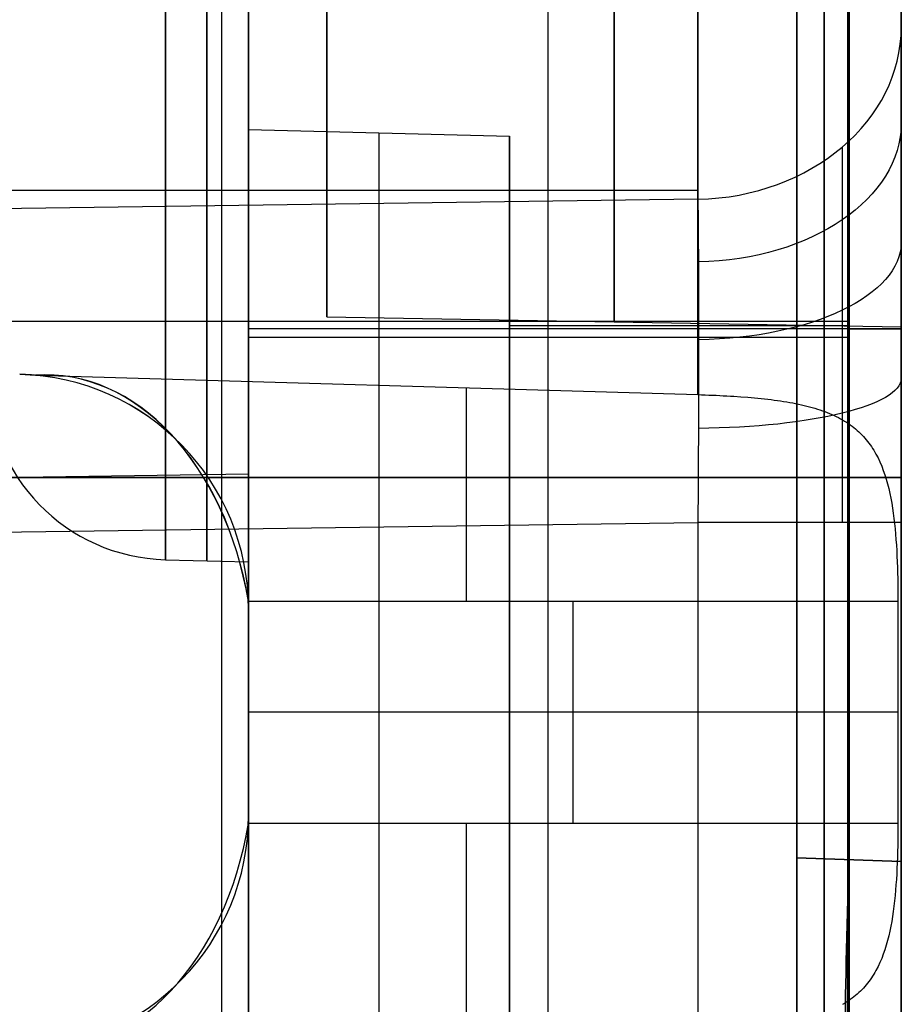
# Model space of a CAD drawing. Extents: x -8 to 8, y 0 to 107.
# Tile 248 of 256: x 4.95 to 8.33, y 85.95 to 89.72. Entities that reach past the tile are written whole.
import ezdxf

# ---------------------------------------------------------------- set-up
doc = ezdxf.new("R2010")
doc.units = 0
doc.layers.add('COUPLER_CASE', color=7, linetype='CONTINUOUS')

msp = doc.modelspace()

# ---------------------------------------------------------------- linework, layer by layer
at = {"layer": 'COUPLER_CASE', "color": 9}
for p, q in [((5.8272, 100.3538, 75.3348), (5.8272, 39.6016, 75.3348)), ((8.3272, 100.3033, 139.111), (8.3272, 42.8092, 139.111)), ((7.9272, 97.4851, 88.5801), (7.9272, 85.5131, 88.5801)), ((8.1272, 86.5055, 70.0871), (8.1272, 96.4927, 70.0871)), ((8.1272, 86.5055, 107.0731), (8.1272, 96.4927, 107.0731)), ((8.3272, 96.4997, 70.0801), (8.3272, 86.4985, 70.0801)), ((8.3272, 86.4985, 107.0801), (8.3272, 96.4997, 107.0801)), ((7.9272, 86.5125, 70.0941), (7.9272, 96.4858, 70.0941)), ((7.9272, 96.4858, 107.0662), (7.9272, 86.5125, 107.0662)), ((5.8272, 95.3219, 123.2043), (5.8272, 80.6149, 123.2043)), ((5.8272, 80.6149, 133.3827), (5.8272, 95.3219, 133.3827)), ((8.0324, 95.309, 124.2721), (8.0324, 80.6278, 124.2721)), ((8.0324, 80.6278, 132.3148), (8.0324, 95.309, 132.3148)), ((8.3272, 80.6278, 132.6148), (8.3272, 95.309, 132.6148)), ((8.3272, 95.309, 123.9722), (8.3272, 80.6278, 123.9722)), ((5.8272, 92.9534, 134.7656), (5.8272, 84.1223, 134.7656)), ((6.9746, 84.1523, 134.7957), (6.9746, 92.9234, 134.7957)), ((8.1219, 92.8933, 134.8257), (8.1219, 84.1824, 134.8257)), ((8.1219, 84.1824, 137.6365), (8.1219, 92.8933, 137.6365)), ((8.1272, 84.1824, 134.8258), (8.1272, 92.8933, 134.8258)), ((8.1272, 92.8933, 137.6364), (8.1272, 84.1824, 137.6364)), ((8.3272, 84.1824, 137.8364), (8.3272, 92.8933, 137.8364)), ((8.3272, 92.8933, 134.6258), (8.3272, 84.1824, 134.6258)), ((5.8272, 92.8034, 13.6227), (5.8272, 87.9825, 13.6227)), ((5.8272, 89.3019, 16.2536), (5.8272, 92.8034, 16.2536)), ((6.9746, 84.3023, 16.2236), (6.9746, 92.7734, 16.2236)), ((8.1219, 84.3324, 16.1935), (8.1219, 92.7433, 16.1935)), ((8.1219, 92.7433, 13.6828), (8.1219, 84.3324, 13.6828)), ((8.1272, 92.7433, 16.1934), (8.1272, 84.3324, 16.1934)), ((8.1272, 84.3324, 13.6828), (8.1272, 92.7433, 13.6828)), ((8.3272, 92.7433, 13.4828), (8.3272, 84.3324, 13.4828)), ((8.3272, 84.3324, 16.3934), (8.3272, 92.7433, 16.3934)), ((8.3272, 89.6945, 11.057), (8.3272, 92.4518, 7.0254)), ((7.5481, 91.7917, 6.574), (7.5481, 89.0344, 10.6055)), ((5.7246, 87.8818, 137.6993), (5.7246, 90.2579, 137.6993)), ((6.1272, 89.9096, 110.5517), (6.1272, 88.5842, 110.5517)), ((6.1272, 89.9096, 66.5012), (6.1272, 88.5842, 66.5012)), ((7.5481, 88.2862, 139.9107), (7.5481, 89.8535, 139.9107)), ((5.8272, 89.3019, 16.3881), (5.8272, 89.3019, 16.2536)), ((5.8272, 33.3622, 16.3881), (5.8272, 89.3019, 16.3881)), ((5.8272, 89.3019, 16.2536), (6.8272, 89.2757, 16.2274)), ((5.8272, 89.3019, 16.3881), (6.8272, 89.2757, 16.362)), ((5.8272, 89.3019, 16.3078), (6.8272, 89.2757, 16.3078)), ((6.3272, 89.2888, 16.375), (6.3272, 89.2888, 16.2405)), ((6.3272, 33.3491, 16.375), (6.3272, 89.2888, 16.375)), ((6.8272, 89.2757, 16.2274), (6.8272, 84.2985, 16.2274)), ((6.8272, 89.2757, 16.362), (6.8272, 89.2757, 16.2274)), ((6.8272, 33.336, 16.362), (6.8272, 89.2757, 16.362)), ((-0.0178, 89.0698, 140.1088), (7.5481, 89.0698, 139.9107)), ((7.5481, 89.0344, 10.6055), (-0.0178, 88.9298, 10.4074)), ((6.1272, 88.5842, 66.5012), (8.3272, 88.5458, 66.5012)), ((6.1272, 88.5842, 110.5517), (8.3272, 88.5458, 110.5517)), ((3.3272, 88.567, 137.762), (8.1219, 88.567, 137.6365)), ((8.1219, 88.5379, 134.8257), (5.8272, 88.5379, 134.7656)), ((6.8272, 88.551, 16.2274), (8.1219, 88.551, 16.1935)), ((8.1219, 88.5051, 13.6828), (5.8272, 88.5051, 13.6227)), ((4.9507, 88.3642, 139.9787), (5.011, 88.3606, 139.9772)), ((5.011, 88.3606, 139.9772), (7.5481, 88.2862, 139.9107)), ((7.5481, 88.2862, 139.9107), (7.5622, 88.2858, 139.9102)), ((7.5622, 88.2858, 139.9102), (7.5763, 88.2853, 139.9095)), ((7.5763, 88.2853, 139.9095), (7.5903, 88.2848, 139.9085)), ((7.5903, 88.2848, 139.9085), (7.6042, 88.2842, 139.9073)), ((7.6042, 88.2842, 139.9073), (7.6181, 88.2836, 139.9058)), ((7.6181, 88.2836, 139.9058), (7.6319, 88.283, 139.9041)), ((7.6319, 88.283, 139.9041), (7.6456, 88.2823, 139.9021)), ((7.6456, 88.2823, 139.9021), (7.6593, 88.2815, 139.9)), ((7.6593, 88.2815, 139.9), (7.6729, 88.2807, 139.8976)), ((7.6729, 88.2807, 139.8976), (7.6864, 88.2799, 139.8949)), ((7.6864, 88.2799, 139.8949), (7.7131, 88.2781, 139.889)), ((7.7131, 88.2781, 139.889), (7.7395, 88.2761, 139.8822)), ((7.7395, 88.2761, 139.8822), (7.7655, 88.2738, 139.8746)), ((7.7655, 88.2738, 139.8746), (7.791, 88.2714, 139.8662)), ((7.791, 88.2714, 139.8662), (7.8161, 88.2686, 139.8569)), ((7.8161, 88.2686, 139.8569), (7.8285, 88.2671, 139.852)), ((7.8285, 88.2671, 139.852), (7.8407, 88.2656, 139.8469)), ((7.8407, 88.2656, 139.8469), (7.8528, 88.2639, 139.8417)), ((7.8528, 88.2639, 139.8417), (7.8648, 88.2622, 139.8362)), ((7.8648, 88.2622, 139.8362), (7.8766, 88.2604, 139.8306)), ((7.8766, 88.2604, 139.8306), (7.8883, 88.2585, 139.8248)), ((7.8883, 88.2585, 139.8248), (7.8999, 88.2565, 139.8188)), ((7.8999, 88.2565, 139.8188), (7.9113, 88.2544, 139.8127)), ((7.9113, 88.2544, 139.8127), (7.9225, 88.2522, 139.8064)), ((7.9225, 88.2522, 139.8064), (7.9336, 88.2499, 139.8)), ((7.9336, 88.2499, 139.8), (7.9445, 88.2475, 139.7934)), ((7.9445, 88.2475, 139.7934), (7.9553, 88.245, 139.7867)), ((7.9553, 88.245, 139.7867), (7.9658, 88.2424, 139.7799)), ((7.9658, 88.2424, 139.7799), (7.9761, 88.2397, 139.7729)), ((7.9761, 88.2397, 139.7729), (7.9863, 88.2369, 139.7659)), ((7.9863, 88.2369, 139.7659), (7.9963, 88.234, 139.7587)), ((7.9963, 88.234, 139.7587), (8.0061, 88.2309, 139.7514)), ((8.0061, 88.2309, 139.7514), (8.0157, 88.2278, 139.7441)), ((8.0157, 88.2278, 139.7441), (8.0252, 88.2245, 139.7366)), ((8.0252, 88.2245, 139.7366), (8.0345, 88.2211, 139.7291)), ((8.0345, 88.2211, 139.7291), (8.0436, 88.2175, 139.7215)), ((8.0436, 88.2175, 139.7215), (8.0525, 88.2139, 139.7138)), ((8.0525, 88.2139, 139.7138), (8.0612, 88.2101, 139.7061)), ((8.0612, 88.2101, 139.7061), (8.0698, 88.2062, 139.6983)), ((8.0698, 88.2062, 139.6983), (8.0782, 88.2022, 139.6905)), ((8.0782, 88.2022, 139.6905), (8.0863, 88.1981, 139.6826)), ((8.0863, 88.1981, 139.6826), (8.0944, 88.1938, 139.6747)), ((8.0944, 88.1938, 139.6747), (8.1022, 88.1894, 139.6667)), ((8.1022, 88.1894, 139.6667), (8.1099, 88.1849, 139.6587)), ((8.1099, 88.1849, 139.6587), (8.1173, 88.1802, 139.6507)), ((8.1173, 88.1802, 139.6507), (8.1247, 88.1754, 139.6426)), ((8.1247, 88.1754, 139.6426), (8.1318, 88.1704, 139.6346)), ((8.1318, 88.1704, 139.6346), (8.1387, 88.1654, 139.6265)), ((8.1387, 88.1654, 139.6265), (8.1455, 88.1602, 139.6184)), ((8.1455, 88.1602, 139.6184), (8.1521, 88.1548, 139.6104)), ((8.1521, 88.1548, 139.6104), (8.1585, 88.1493, 139.6023)), ((8.1585, 88.1493, 139.6023), (8.1647, 88.1437, 139.5942)), ((8.1647, 88.1437, 139.5942), (8.1708, 88.138, 139.5862)), ((8.1708, 88.138, 139.5862), (8.1766, 88.1321, 139.5781)), ((8.1766, 88.1321, 139.5781), (8.1823, 88.1261, 139.5701)), ((8.1823, 88.1261, 139.5701), (8.1878, 88.1199, 139.5622)), ((8.1878, 88.1199, 139.5622), (8.1932, 88.1136, 139.5542)), ((8.1932, 88.1136, 139.5542), (8.1984, 88.1072, 139.5463)), ((8.1984, 88.1072, 139.5463), (8.2034, 88.1007, 139.5384)), ((8.2034, 88.1007, 139.5384), (8.2082, 88.094, 139.5306)), ((8.2082, 88.094, 139.5306), (8.2129, 88.0872, 139.5228)), ((8.2129, 88.0872, 139.5228), (8.2175, 88.0803, 139.5152)), ((8.2175, 88.0803, 139.5152), (8.2219, 88.0732, 139.5075)), ((8.2219, 88.0732, 139.5075), (8.2261, 88.0661, 139.4999)), ((8.2261, 88.0661, 139.4999), (8.2303, 88.0588, 139.4924)), ((8.2303, 88.0588, 139.4924), (8.2381, 88.0438, 139.4776)), ((8.2381, 88.0438, 139.4776), (8.2454, 88.0284, 139.4631)), ((8.2454, 88.0284, 139.4631), (8.2521, 88.0125, 139.4489)), ((8.2521, 88.0125, 139.4489), (8.2584, 87.9961, 139.4351)), ((3.3272, 87.9479, 13.5572), (5.8272, 87.9825, 13.6227)), ((5.7246, 84.2696, 13.62), (5.7246, 87.981, 13.62)), ((8.2584, 87.9961, 139.4351), (8.2642, 87.9794, 139.4217)), ((8.2642, 87.9794, 139.4217), (8.2696, 87.9621, 139.4086)), ((5.8272, 87.9684, 123.2043), (0.8332, 87.9684, 123.2914)), ((0.8332, 87.9684, 133.2955), (5.8272, 87.9684, 133.3827)), ((8.0324, 87.9684, 124.2721), (1.0472, 87.9684, 124.3941)), ((1.0472, 87.9684, 132.1929), (8.0324, 87.9684, 132.3148)), ((8.2696, 87.9621, 139.4086), (8.2746, 87.9444, 139.396)), ((8.2746, 87.9444, 139.396), (8.2791, 87.9264, 139.3839)), ((8.2791, 87.9264, 139.3839), (8.2833, 87.9081, 139.3722)), ((8.2833, 87.9081, 139.3722), (8.287, 87.8895, 139.3611)), ((8.287, 87.8895, 139.3611), (8.2904, 87.8707, 139.3505)), ((8.2904, 87.8707, 139.3505), (8.2935, 87.8516, 139.3405)), ((8.2935, 87.8516, 139.3405), (8.2964, 87.8323, 139.331)), ((8.2964, 87.8323, 139.331), (8.2989, 87.8125, 139.3219)), ((-0.0178, 87.6921, 11.0604), (7.5481, 87.7967, 11.2585)), ((7.5481, 87.7967, 11.2585), (7.5481, 83.9101, 11.2585)), ((8.2989, 87.8125, 139.3219), (8.3013, 87.7924, 139.3134)), ((8.3013, 87.7924, 139.3134), (8.3034, 87.7721, 139.3054)), ((8.3272, 37.7194, 12.0583), (8.3272, 87.7967, 12.0583)), ((8.3034, 87.7721, 139.3054), (8.3052, 87.7516, 139.298)), ((8.3052, 87.7516, 139.298), (8.3069, 87.7309, 139.2911)), ((8.3069, 87.7309, 139.2911), (8.3084, 87.71, 139.2849)), ((8.3084, 87.71, 139.2849), (8.3096, 87.6889, 139.2792)), ((8.3096, 87.6889, 139.2792), (8.3107, 87.6677, 139.2741)), ((5.5088, 87.6541, 66.5012), (5.8272, 87.6458, 66.5012)), ((5.5088, 87.6541, 110.5517), (5.8272, 87.6458, 110.5517)), ((8.3107, 87.6677, 139.2741), (8.3116, 87.6464, 139.2695)), ((8.3116, 87.6464, 139.2695), (8.3123, 87.6249, 139.2656)), ((8.3123, 87.6249, 139.2656), (8.313, 87.6033, 139.2623)), ((8.313, 87.6033, 139.2623), (8.3134, 87.5816, 139.2595)), ((8.3134, 87.5816, 139.2595), (8.3138, 87.5599, 139.2574)), ((8.3138, 87.5599, 139.2574), (8.314, 87.538, 139.2559)), ((8.314, 87.538, 139.2559), (8.3141, 87.5162, 139.255)), ((8.3142, 87.4943, 139.2547), (5.8267, 87.4943, 139.1895)), ((7.0704, 86.6454, 139.2221), (7.0704, 87.4943, 139.2221)), ((8.3141, 87.5162, 139.255), (8.3142, 87.4943, 139.2547)), ((8.3142, 87.4943, 139.2547), (8.3142, 86.6454, 139.2547)), ((5.8272, 87.4645, 139.1895), (5.8272, 86.6752, 139.1895)), ((5.8272, 87.4645, 137.6966), (5.8272, 87.4645, 139.1895)), ((5.8272, 86.6752, 137.6966), (5.8272, 87.4645, 137.6966)), ((5.8272, 87.4645, 138.4431), (5.8272, 86.6752, 138.4431)), ((5.8272, 87.0698, 139.1895), (5.8272, 87.0698, 137.6966)), ((8.3142, 87.0698, 139.2547), (5.8272, 87.0698, 139.1895)), ((5.8272, 86.6752, 139.1895), (5.8272, 86.6752, 137.6966)), ((5.8267, 86.6454, 139.1895), (8.3142, 86.6454, 139.2547)), ((8.3141, 86.6235, 139.255), (8.314, 86.6017, 139.2559)), ((8.3142, 86.6454, 139.2547), (8.3141, 86.6235, 139.255)), ((8.3138, 86.5799, 139.2574), (8.3134, 86.5581, 139.2595)), ((8.314, 86.6017, 139.2559), (8.3138, 86.5799, 139.2574)), ((8.3134, 86.5581, 139.2595), (8.313, 86.5365, 139.2623)), ((7.9272, 86.5125, 107.0662), (8.3272, 86.4985, 107.0801)), ((8.3272, 86.4985, 70.0801), (7.9272, 86.5125, 70.0941)), ((8.3123, 86.5149, 139.2656), (8.3116, 86.4934, 139.2695)), ((8.313, 86.5365, 139.2623), (8.3123, 86.5149, 139.2656)), ((8.3107, 86.4721, 139.274), (8.3096, 86.4508, 139.2791)), ((8.3116, 86.4934, 139.2695), (8.3107, 86.4721, 139.274)), ((8.3084, 86.4298, 139.2848), (8.3069, 86.4089, 139.2911)), ((8.3096, 86.4508, 139.2791), (8.3084, 86.4298, 139.2848)), ((8.3052, 86.3882, 139.2979), (8.3034, 86.3677, 139.3054)), ((8.3069, 86.4089, 139.2911), (8.3052, 86.3882, 139.2979)), ((8.3034, 86.3677, 139.3054), (8.3013, 86.3474, 139.3133)), ((8.2989, 86.3273, 139.3219), (8.2964, 86.3075, 139.331)), ((8.3013, 86.3474, 139.3133), (8.2989, 86.3273, 139.3219)), ((8.2936, 86.2881, 139.3405), (8.2905, 86.269, 139.3505)), ((8.2964, 86.3075, 139.331), (8.2936, 86.2881, 139.3405)), ((5.7246, 84.1196, 137.6993), (5.7246, 86.2579, 137.6993)), ((8.287, 86.2502, 139.3611), (8.2833, 86.2316, 139.3722)), ((8.2905, 86.269, 139.3505), (8.287, 86.2502, 139.3611)), ((8.2791, 86.2132, 139.3839), (8.2746, 86.1952, 139.396)), ((8.2833, 86.2316, 139.3722), (8.2791, 86.2132, 139.3839)), ((8.2642, 86.1603, 139.4217), (8.2584, 86.1435, 139.4351)), ((8.2696, 86.1776, 139.4086), (8.2642, 86.1603, 139.4217)), ((8.2746, 86.1952, 139.396), (8.2696, 86.1776, 139.4086)), ((8.2522, 86.1272, 139.4489), (8.2454, 86.1113, 139.4631)), ((8.2584, 86.1435, 139.4351), (8.2522, 86.1272, 139.4489)), ((8.2381, 86.0959, 139.4776), (8.2303, 86.0809, 139.4924)), ((8.2454, 86.1113, 139.4631), (8.2381, 86.0959, 139.4776)), ((8.213, 86.0525, 139.5228), (8.2083, 86.0457, 139.5306)), ((8.2175, 86.0594, 139.5151), (8.213, 86.0525, 139.5228)), ((8.2219, 86.0665, 139.5075), (8.2175, 86.0594, 139.5151)), ((8.2262, 86.0736, 139.4999), (8.2219, 86.0665, 139.5075)), ((8.2303, 86.0809, 139.4924), (8.2262, 86.0736, 139.4999)), ((8.1825, 86.0138, 139.5699), (8.1768, 86.0078, 139.5779)), ((8.1879, 86.0199, 139.562), (8.1825, 86.0138, 139.5699)), ((8.1933, 86.0262, 139.5541), (8.1879, 86.0199, 139.562)), ((8.1984, 86.0325, 139.5462), (8.1933, 86.0262, 139.5541)), ((8.2034, 86.0391, 139.5384), (8.1984, 86.0325, 139.5462)), ((8.2083, 86.0457, 139.5306), (8.2034, 86.0391, 139.5384)), ((8.139, 85.9745, 139.6262), (8.132, 85.9694, 139.6343)), ((8.1457, 85.9797, 139.6181), (8.139, 85.9745, 139.6262)), ((8.1523, 85.9851, 139.61), (8.1457, 85.9797, 139.6181)), ((8.1587, 85.9906, 139.6019), (8.1523, 85.9851, 139.61)), ((8.165, 85.9962, 139.5939), (8.1587, 85.9906, 139.6019)), ((8.171, 86.0019, 139.5859), (8.165, 85.9962, 139.5939)), ((8.1768, 86.0078, 139.5779), (8.171, 86.0019, 139.5859)), ((8.1099, 85.9548, 139.6587), (8.1022, 85.9503, 139.6667)), ((8.1175, 85.9596, 139.6506), (8.1099, 85.9548, 139.6587)), ((8.1248, 85.9644, 139.6425), (8.1175, 85.9596, 139.6506)), ((8.132, 85.9694, 139.6343), (8.1248, 85.9644, 139.6425))]:
    msp.add_line(p, q, dxfattribs=at)
at = {"layer": 'COUPLER_CASE', "color": 9, "extrusion": (1, 0, 0)}
for centre, radius, start, end in [((91.4458, 66.5012, 5.5088), 3.7917, 180, 0), ((91.4458, 110.5517, 5.5088), 3.7917, 180, 0), ((91.4458, 66.5012, 5.5088), 3.7917, 0, 180), ((91.4458, 110.5517, 5.5088), 3.7917, 0, 180), ((91.4458, 66.5012, 5.668), 3.7958, 0, 180), ((91.4458, 110.5517, 5.668), 3.7958, 0, 180), ((91.4458, 110.5517, 5.668), 3.7958, 180, 0), ((91.4458, 66.5012, 5.668), 3.7958, 180, 0), ((91.4458, 66.5012, 8.3272), 2.9, 0, 180), ((91.4458, 110.5517, 8.3272), 2.9, 0, 180), ((91.4458, 110.5517, 8.3272), 2.9, 180, 0), ((91.4458, 66.5012, 8.3272), 2.9, 180, 0), ((91.4458, 66.5012, 6.1272), 2.8616, 0, 180), ((91.4458, 110.5517, 6.1272), 2.8616, 0, 180), ((91.4458, 110.5517, 6.1272), 2.8616, 180, 0), ((91.4458, 66.5012, 6.1272), 2.8616, 180, 0), ((91.4458, 66.5012, 7.2272), 2.8808, 0, 180), ((91.4458, 110.5517, 7.2272), 2.8808, 0, 180), ((91.4458, 110.5517, 7.2272), 2.8808, 180, 0), ((91.4458, 66.5012, 7.2272), 2.8808, 180, 0), ((87.4943, 140.0365, 6.6626), 0.8251, 270, 352.8586), ((86.6454, 140.0365, 6.6626), 0.8251, 187.1414, 270)]:
    msp.add_arc(centre, radius, start, end, dxfattribs=at)
at = {"layer": 'COUPLER_CASE', "color": 9, "extrusion": (1, -2.33731e-16, -3.89241e-32)}
for centre in [(91.4458, 66.5012, 5.8272), (91.4458, 110.5517, 5.8272)]:
    msp.add_arc(centre, 3.8, 0, 180, dxfattribs=at)
at = {"layer": 'COUPLER_CASE', "color": 9, "extrusion": (1, 2.33731e-16, 3.89241e-32)}
for centre in [(91.4458, 110.5517, 5.8272), (91.4458, 66.5012, 5.8272)]:
    msp.add_arc(centre, 3.8, 180, 0, dxfattribs=at)
at = {"layer": 'COUPLER_CASE', "color": 9, "extrusion": (1, 3.44899e-15, 5.30005e-15)}
msp.add_arc((86.9829, 8.2165, 5.8272), 5.4978, 34.3679, 79.5242, dxfattribs=at)
at = {"layer": 'COUPLER_CASE', "color": 9, "extrusion": (2.69403e-14, -0.564524, 0.825416)}
msp.add_arc((7.5272, 80.2772, -41.5081), 0.8, 271.5, 360, dxfattribs=at)
at = {"layer": 'COUPLER_CASE', "color": 9, "extrusion": (1, 1.57856e-13, 1.77026e-13)}
msp.add_arc((87.7967, 9.7591, 8.3272), 2.2992, 34.3684, 62.1841, dxfattribs=at)
at = {"layer": 'COUPLER_CASE', "color": 9, "extrusion": (9.5684e-06, 0.746356, -0.665546)}
msp.add_arc((-7.5261, 68.0155, 59.0325), 0.7999, 179.9831, 268.3583, dxfattribs=at)
at = {"layer": 'COUPLER_CASE', "color": 9, "extrusion": (0.999989, -0.002205, -0.004175)}
msp.add_arc((87.8137, 9.7944, 7.8587), 1.7402, 34.2917, 62.1294, dxfattribs=at)
at = {"layer": 'COUPLER_CASE', "color": 9, "extrusion": (0.999876, -0.007357, -0.013945)}
for centre, start, end in [((87.8464, 9.8508, 6.7442), 34.4009, 62.1299), ((87.8488, 9.8496, 6.7442), 62.2335, 89.9624)]:
    msp.add_arc(centre, 1.5041, start, end, dxfattribs=at)
at = {"layer": 'COUPLER_CASE', "color": 9, "extrusion": (-1.24021e-13, 0.884456, -0.466624)}
msp.add_arc((-7.5272, 51.8987, 73.0985), 0.8, 180, 268.3041, dxfattribs=at)
at = {"layer": 'COUPLER_CASE', "color": 9, "extrusion": (1, -3.16703e-14, -1.27907e-13)}
msp.add_arc((87.7967, 9.7591, 8.3272), 2.2992, 62.1852, 90.0008, dxfattribs=at)
at = {"layer": 'COUPLER_CASE', "color": 9, "extrusion": (0.999989, -0.002201, -0.004176)}
msp.add_arc((87.8166, 9.7928, 7.8589), 1.7402, 62.2394, 90.077, dxfattribs=at)
at = {"layer": 'COUPLER_CASE', "color": 9, "extrusion": (0, 1, 0)}
for centre, radius, start, end in [((-8.1272, 16.3934, 88.5379), 0.2, 180, 271.5), ((-8.1272, 13.4828, 88.5379), 0.2, 88.5, 180), ((-8.1272, 134.6258, 88.5379), 0.2, 88.5, 180), ((-8.1272, 137.8364, 88.5379), 0.2, 180, 271.5), ((-8.0272, 123.9722, 87.9684), 0.3, 91, 180), ((-8.0272, 132.6148, 87.9684), 0.3, 180, 269)]:
    msp.add_arc(centre, radius, start, end, dxfattribs=at)
at = {"layer": 'COUPLER_CASE', "color": 9, "extrusion": (0.703964, 0.017242, 0.710027)}
msp.add_arc((87.1115, 93.4364, 104.4386), 1.1006, 281.2072, 2.0259, dxfattribs=at)
at = {"layer": 'COUPLER_CASE', "color": 9, "extrusion": (0.703934, 0.017186, 0.710057)}
msp.add_arc((87.1094, 93.4388, 104.4378), 1.1031, 281.3229, 1.9166, dxfattribs=at)
at = {"layer": 'COUPLER_CASE', "color": 9}
for centre, radius, start, end in [((5.5272, 88.3539, 66.5012), 0.7, 180, 268.5), ((5.5272, 88.3539, 110.5517), 0.7, 180, 268.5), ((4.9272, 87.4645, 138.8377), 0.9, 0, 88.5), ((4.9272, 86.6752, 138.8377), 0.9, 271.5, 0)]:
    msp.add_arc(centre, radius, start, end, dxfattribs=at)
at = {"layer": 'COUPLER_CASE', "color": 9, "extrusion": (0.026177, -1.10564e-13, 0.999657)}
msp.add_arc((87.4643, -1.3206, 137.8019), 0.9001, 270.0095, 358.5102, dxfattribs=at)
at = {"layer": 'COUPLER_CASE', "color": 9, "extrusion": (-9.5684e-06, 0.970689, -0.240338)}
msp.add_arc((-7.5281, 32.8728, 82.8778), 0.7999, 179.9838, 268.359, dxfattribs=at)
at = {"layer": 'COUPLER_CASE', "color": 9, "extrusion": (-1.77636e-14, 1, 1.79118e-14)}
msp.add_arc((-7.5272, 12.0583, 87.7967), 0.8, 180, 268.5, dxfattribs=at)
at = {"layer": 'COUPLER_CASE', "color": 9, "extrusion": (-0.026177, 5.03364e-12, 0.999657)}
msp.add_arc((-87.4645, 8.569, 138.9893), 0.8997, 90, 91.898, dxfattribs=at)
at = {"layer": 'COUPLER_CASE', "color": 9, "extrusion": (0.026177, -4.4416e-14, 0.999657)}
msp.add_arc((86.6754, -1.3206, 137.8019), 0.9001, 181.4898, 269.9905, dxfattribs=at)
at = {"layer": 'COUPLER_CASE', "color": 9, "extrusion": (-0.026177, 2.61767e-12, 0.999657)}
msp.add_arc((-86.6752, 8.569, 138.9893), 0.8997, 88.102, 90, dxfattribs=at)
at = {"layer": 'COUPLER_CASE', "color": 9, "extrusion": (0.703989, -0.01729, 0.71)}
msp.add_arc((86.9742, 96.4703, 101.4284), 1.0986, 177.8896, 258.8827, dxfattribs=at)
at = {"layer": 'COUPLER_CASE', "color": 9, "extrusion": (1, 3.43167e-14, -3.43167e-14)}
msp.add_arc((86.5122, 106.067, 7.9272), 0.9991, 89.9856, 180.0144, dxfattribs=at)
at = {"layer": 'COUPLER_CASE', "color": 9, "extrusion": (1, 1.86278e-14, 3.28473e-14)}
msp.add_arc((86.5122, 71.0932, 7.9272), 0.9991, 179.9856, 270.0144, dxfattribs=at)
at = {"layer": 'COUPLER_CASE', "color": 9, "extrusion": (0.998783, -0.034878, 0.034878)}
msp.add_arc((86.7376, 105.83, 8.8346), 1, 90.0698, 180, dxfattribs=at)
at = {"layer": 'COUPLER_CASE', "color": 9, "extrusion": (0.998783, -0.034878, -0.034878)}
msp.add_arc((86.7376, 71.2225, 2.6556), 1, 180, 269.9302, dxfattribs=at)
at = {"layer": 'COUPLER_CASE', "color": 9, "extrusion": (1, 3.00271e-14, 3.00271e-14)}
msp.add_arc((86.4983, 71.0793, 8.3272), 0.9991, 179.9856, 270.0144, dxfattribs=at)
at = {"layer": 'COUPLER_CASE', "color": 9, "extrusion": (1, -8.57918e-15, 8.57918e-15)}
msp.add_arc((86.4983, 106.081, 8.3272), 0.9991, 89.9856, 180.0144, dxfattribs=at)

doc.saveas('drawing.dxf')
